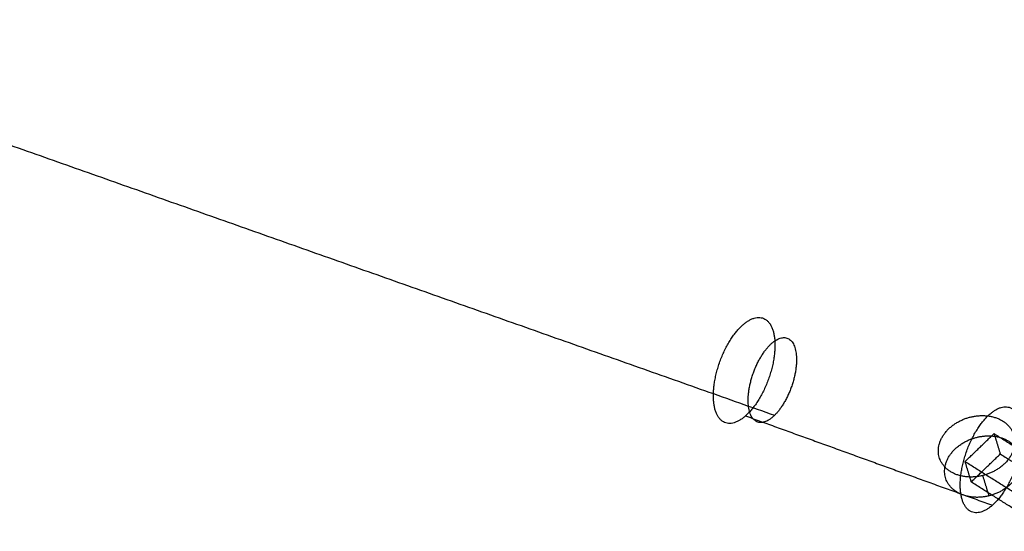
# Model space of a CAD drawing. Header units: millimetres. Extents: x 84779 to 86558, y -29192 to -27779.
# Tile 254 of 256: x 86028 to 86161, y -28879 to -28809. Entities that reach past the tile are written whole.
import ezdxf

# ---------------------------------------------------------------- set-up
doc = ezdxf.new("R2010")
doc.units = ezdxf.units.MM
doc.layers.add('Default', color=7, linetype='Continuous', true_color=0x000000)

msp = doc.modelspace()

# ---------------------------------------------------------------- linework, layer by layer
at = {"layer": 'Default'}
for points in [[(85978.96, -28809.46, 1819.33), (86054.46, -28836.15, 1860.39), (86129.97, -28862.85, 1901.45)], [(86126.05, -28862.93, 1898.81), (86142.71, -28868.96, 1908.09), (86159.37, -28874.99, 1917.38)], [(86155.66, -28869.11, 1923.73), (86157.63, -28867.22, 1922.7), (86159.59, -28865.32, 1921.67)], [(86159.59, -28865.32, 1921.67), (86164.88, -28868.65, 1925.62), (86170.17, -28871.98, 1929.57)], [(86159.59, -28865.32, 1921.67), (86160.01, -28866.69, 1919.95), (86160.43, -28868.07, 1918.24)], [(86156.5, -28871.85, 1920.3), (86158.47, -28869.96, 1919.27), (86160.43, -28868.07, 1918.24)], [(86160.43, -28868.07, 1918.24), (86165.72, -28871.39, 1922.19), (86171.01, -28874.72, 1926.14)], [(86166.24, -28875.76, 1931.64), (86160.95, -28872.44, 1927.69), (86155.66, -28869.11, 1923.73)], [(86155.66, -28869.11, 1923.73), (86156.08, -28870.48, 1922.02), (86156.5, -28871.85, 1920.3)], [(86158.92, -28873.72, 1922.39), (86158.5, -28872.35, 1924.1), (86158.08, -28870.98, 1925.82)], [(86167.08, -28878.51, 1928.21), (86161.79, -28875.18, 1924.25), (86156.5, -28871.85, 1920.3)]]:
    msp.add_open_spline(points, degree=2, dxfattribs=at)
for points, knots in [([(86126.05, -28862.93, 1898.81), (86130.2, -28859.25, 1893.75), (86130.02, -28853.12, 1898.07), (86129.83, -28846.99, 1902.38), (86125.68, -28850.66, 1907.43), (86121.54, -28854.34, 1912.48), (86121.72, -28860.48, 1908.17), (86121.91, -28866.61, 1903.86), (86126.05, -28862.93, 1898.81)], [0, 0, 0, 11.780972, 11.780972, 23.561945, 23.561945, 35.342917, 35.342917, 47.12389, 47.12389, 47.12389]), ([(86129.97, -28862.85, 1901.45), (86133.22, -28859.65, 1897.55), (86132.92, -28854.9, 1901.2), (86132.62, -28850.14, 1904.84), (86129.37, -28853.34, 1908.74), (86126.12, -28856.54, 1912.64), (86126.42, -28861.29, 1909), (86126.72, -28866.05, 1905.35), (86129.97, -28862.85, 1901.45)], [0, 0, 0, 7.853982, 7.853982, 15.707963, 15.707963, 23.561945, 23.561945, 31.415927, 31.415927, 31.415927]), ([(86159.37, -28874.99, 1917.38), (86163.51, -28871.31, 1912.32), (86163.33, -28865.18, 1916.64), (86163.14, -28859.04, 1920.95), (86159, -28862.72, 1926), (86154.85, -28866.4, 1931.05), (86155.03, -28872.53, 1926.74), (86155.22, -28878.66, 1922.43), (86159.37, -28874.99, 1917.38)], [0, 0, 0, 11.780972, 11.780972, 23.561945, 23.561945, 35.342917, 35.342917, 47.12389, 47.12389, 47.12389]), ([(86158.08, -28870.98, 1925.82), (86163.17, -28869.7, 1926.04), (86162.32, -28865.76, 1922.68), (86161.48, -28861.81, 1919.32), (86156.39, -28863.09, 1919.1), (86151.3, -28864.37, 1918.88), (86152.15, -28868.31, 1922.24), (86152.99, -28872.26, 1925.6), (86158.08, -28870.98, 1925.82)], [0, 0, 0, 8.245549, 8.245549, 16.491098, 16.491098, 24.736648, 24.736648, 32.982197, 32.982197, 32.982197]), ([(86158.92, -28873.72, 1922.39), (86164.01, -28872.44, 1922.61), (86163.16, -28868.5, 1919.25), (86162.32, -28864.55, 1915.89), (86157.23, -28865.83, 1915.67), (86152.14, -28867.11, 1915.45), (86152.99, -28871.06, 1918.8), (86153.83, -28875, 1922.16), (86158.92, -28873.72, 1922.39)], [0, 0, 0, 8.245549, 8.245549, 16.491098, 16.491098, 24.736648, 24.736648, 32.982197, 32.982197, 32.982197])]:
    msp.add_rational_spline(points, [1, 0.707106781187, 1, 0.707106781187, 1, 0.707106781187, 1, 0.707106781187, 1], degree=2, knots=knots, dxfattribs=at)

doc.saveas('drawing.dxf')
